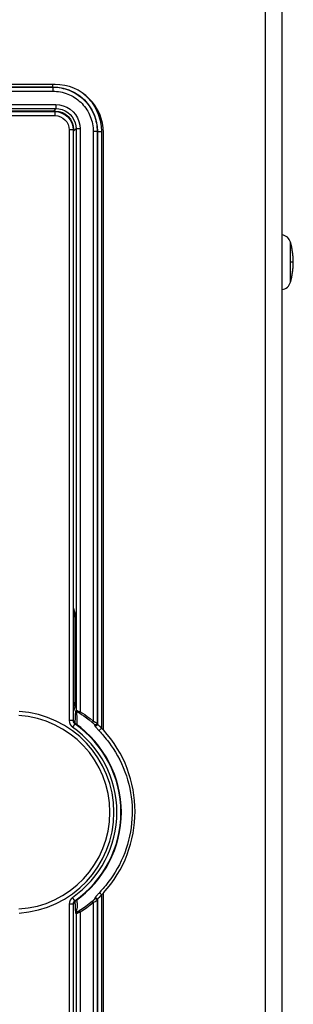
# Model space of a CAD drawing. Extents: x 26 to 410, y 32 to 287.
# Tile 18 of 47: x 109.8 to 116.58, y 176.31 to 200.68. Entities that reach past the tile are written whole.
import ezdxf

# ---------------------------------------------------------------- set-up
doc = ezdxf.new("R2010")
doc.units = 0
doc.header["$LTSCALE"] = 23.1
for name, color, linetype in [('ALL_AXIS', 7, 'CONTINUOUS'), ('ALL_CURVE', 7, 'CONTINUOUS'), ('ALL_FEATURES', 7, 'CONTINUOUS')]:
    doc.layers.add(name, color=color, linetype=linetype)

msp = doc.modelspace()

# ---------------------------------------------------------------- linework, layer by layer
at = {"layer": 'ALL_AXIS', "color": 9, "linetype": 'CONTINUOUS'}
msp.add_line((116.508, 194.188), (116.508, 195.173), dxfattribs=at)
at = {"layer": 'ALL_AXIS', "color": 7, "linetype": 'CONTINUOUS'}
msp.add_line((111.876, 170.522), (111.876, 179.063), dxfattribs=at)
for centre, radius, start, end in [((116.257, 195.102), 0.26, 15.8809, 81.2703), ((114.776, 194.681), 1.8, 344.1191, 15.8809), ((116.257, 194.259), 0.26, 278.7297, 344.1191), ((109.656, 181.081), 3, 317.7314, 42.2686)]:
    msp.add_arc(centre, radius, start, end, dxfattribs=at)
at = {"layer": 'ALL_CURVE', "color": 40, "linetype": 'CONTINUOUS'}
msp.add_line((116.576, 194.681), (116.527, 194.681), dxfattribs=at)
msp.add_arc((114.776, 194.681), 1.8, 346.5066, 13.4934, dxfattribs=at)
at = {"layer": 'ALL_FEATURES', "color": 9, "linetype": 'CONTINUOUS'}
for p, q in [((115.876, 243.002), (115.876, 170.522)), ((77.528, 199.019), (110.624, 199.019)), ((77.532, 199.016), (110.621, 199.016)), ((110.621, 199.016), (110.624, 199.019)), ((110.621, 199.016), (110.621, 198.916)), ((110.624, 199.019), (110.624, 199.081)), ((77.532, 198.916), (110.621, 198.916)), ((77.455, 198.582), (110.697, 198.582)), ((77.455, 198.482), (110.697, 198.482)), ((110.697, 198.482), (110.636, 198.421)), ((110.697, 198.582), (110.697, 198.482)), ((77.478, 198.409), (110.674, 198.409)), ((77.478, 198.309), (110.674, 198.309)), ((110.674, 198.409), (110.686, 198.421)), ((110.674, 198.409), (110.674, 198.309)), ((111.124, 197.959), (111.024, 197.959)), ((111.024, 197.959), (111.024, 183.332)), ((111.124, 197.959), (111.136, 197.971)), ((111.124, 197.959), (111.124, 183.332)), ((111.197, 197.982), (111.136, 197.921)), ((111.297, 197.982), (111.197, 197.982)), ((111.197, 197.982), (111.197, 183.585)), ((111.297, 197.982), (111.297, 183.55)), ((111.72, 197.916), (111.62, 197.916)), ((111.62, 197.916), (111.62, 183.319)), ((111.72, 197.916), (111.724, 197.919)), ((111.72, 197.916), (111.72, 183.265)), ((111.724, 197.919), (111.824, 197.919)), ((111.724, 197.919), (111.724, 183.244)), ((111.824, 197.919), (111.824, 183.144)), ((111.229, 183.575), (111.249, 183.568)), ((111.249, 183.568), (111.297, 183.55)), ((111.124, 183.332), (111.024, 183.332)), ((111.124, 183.332), (111.136, 183.338)), ((111.167, 183.25), (111.109, 183.168)), ((111.167, 183.25), (111.179, 183.256)), ((111.176, 183.259), (111.177, 183.29)), ((111.62, 183.319), (111.595, 183.288)), ((111.62, 183.319), (111.644, 183.307)), ((111.655, 183.226), (111.657, 183.214)), ((111.167, 178.872), (111.109, 178.954)), ((111.796, 178.983), (111.769, 178.955)), ((111.824, 179.014), (111.824, 171.38)), ((111.124, 178.79), (111.024, 178.79)), ((111.024, 178.79), (111.024, 170.588)), ((111.136, 178.783), (111.124, 178.79)), ((111.124, 178.79), (111.124, 170.588)), ((111.179, 178.865), (111.167, 178.872)), ((111.178, 178.816), (111.176, 178.863)), ((111.227, 178.86), (111.226, 178.902)), ((111.62, 178.823), (111.595, 178.853)), ((111.644, 178.835), (111.62, 178.823)), ((111.62, 178.823), (111.62, 170.562)), ((111.667, 178.847), (111.644, 178.835)), ((111.72, 178.877), (111.721, 170.55)), ((111.724, 178.899), (111.724, 171.38)), ((111.197, 178.551), (111.197, 170.587)), ((111.297, 178.586), (111.273, 178.577)), ((111.297, 178.586), (111.276, 178.62)), ((111.297, 178.586), (111.297, 170.587))]:
    msp.add_line(p, q, dxfattribs=at)
at = {"layer": 'ALL_FEATURES', "color": 7, "linetype": 'CONTINUOUS'}
for p, q in [((116.296, 243.002), (116.296, 170.481)), ((110.676, 199.081), (77.476, 199.081)), ((110.686, 198.421), (105.473, 198.421)), ((111.136, 186.004), (111.136, 197.971)), ((111.876, 183.099), (111.876, 197.881)), ((111.178, 185.994), (111.136, 186.121)), ((111.178, 185.877), (111.136, 186.004)), ((111.178, 183.688), (111.178, 185.994)), ((111.136, 183.678), (111.178, 183.805)), ((111.178, 183.688), (111.136, 183.561)), ((111.136, 183.343), (111.136, 183.678)), ((111.136, 183.338), (111.136, 183.343)), ((111.136, 183.338), (111.137, 183.33)), ((111.181, 183.255), (111.179, 183.256)), ((111.136, 178.779), (111.136, 178.783)), ((111.136, 169.981), (111.136, 178.779)), ((111.179, 178.865), (111.166, 178.855)), ((111.179, 178.865), (111.181, 178.867))]:
    msp.add_line(p, q, dxfattribs=at)
at = {"layer": 'ALL_FEATURES', "color": 9, "linetype": 'CONTINUOUS'}
for points in [[(110.621, 199.016), (110.673, 199.014), (110.725, 199.011), (110.777, 199.004), (110.829, 198.996), (110.88, 198.985), (110.93, 198.971), (110.98, 198.955), (111.029, 198.937), (111.078, 198.916), (111.125, 198.893), (111.171, 198.868), (111.215, 198.841), (111.259, 198.812), (111.3, 198.78), (111.341, 198.747), (111.38, 198.712), (111.417, 198.675), (111.452, 198.636), (111.485, 198.596), (111.517, 198.554), (111.546, 198.51), (111.573, 198.466), (111.598, 198.42), (111.621, 198.373), (111.642, 198.325), (111.66, 198.276), (111.676, 198.226), (111.689, 198.175), (111.701, 198.124), (111.709, 198.072), (111.715, 198.02), (111.719, 197.968), (111.72, 197.916)], [(110.624, 199.019), (110.743, 199.013), (110.876, 198.99), (111.016, 198.947), (111.155, 198.882), (111.286, 198.798), (111.402, 198.697), (111.504, 198.58), (111.588, 198.449), (111.652, 198.31), (111.695, 198.171), (111.718, 198.038), (111.724, 197.919)], [(110.621, 198.916), (110.668, 198.914), (110.716, 198.911), (110.763, 198.905), (110.81, 198.898), (110.856, 198.887), (110.902, 198.875), (110.948, 198.861), (110.992, 198.844), (111.036, 198.825), (111.079, 198.804), (111.121, 198.782), (111.161, 198.757), (111.201, 198.73), (111.239, 198.702), (111.275, 198.671), (111.311, 198.639), (111.344, 198.606), (111.376, 198.571), (111.407, 198.534), (111.435, 198.496), (111.462, 198.456), (111.487, 198.416), (111.509, 198.374), (111.53, 198.331), (111.549, 198.287), (111.565, 198.243), (111.58, 198.198), (111.592, 198.152), (111.602, 198.105), (111.61, 198.058), (111.616, 198.011), (111.619, 197.963), (111.62, 197.916)], [(111.372, 198.855), (111.473, 198.767), (111.584, 198.64), (111.676, 198.498), (111.746, 198.346), (111.792, 198.193), (111.817, 198.049), (111.824, 197.919)], [(110.697, 198.582), (110.789, 198.575), (110.881, 198.553), (110.969, 198.517), (111.05, 198.467), (111.122, 198.406), (111.183, 198.335), (111.232, 198.254), (111.268, 198.166), (111.29, 198.074), (111.297, 197.982)], [(110.697, 198.482), (110.774, 198.476), (110.851, 198.458), (110.924, 198.428), (110.991, 198.387), (111.051, 198.336), (111.102, 198.276), (111.143, 198.209), (111.173, 198.135), (111.191, 198.059), (111.197, 197.982)], [(110.674, 198.409), (110.762, 198.4), (110.846, 198.374), (110.924, 198.333), (110.992, 198.277), (111.048, 198.209), (111.09, 198.131), (111.115, 198.046), (111.124, 197.959)], [(110.674, 198.309), (110.742, 198.302), (110.808, 198.282), (110.868, 198.25), (110.921, 198.206), (110.965, 198.153), (110.997, 198.093), (111.017, 198.027), (111.024, 197.959)], [(111.177, 183.29), (111.178, 183.328), (111.179, 183.362), (111.18, 183.393), (111.181, 183.422), (111.183, 183.448), (111.184, 183.471), (111.185, 183.492), (111.186, 183.509), (111.187, 183.525), (111.189, 183.536), (111.19, 183.545), (111.19, 183.551), (111.191, 183.556), (111.192, 183.561), (111.193, 183.566), (111.194, 183.57), (111.195, 183.575), (111.196, 183.579), (111.196, 183.582), (111.197, 183.585)], [(111.197, 183.585), (111.198, 183.585), (111.201, 183.585), (111.206, 183.583), (111.212, 183.581), (111.22, 183.579), (111.229, 183.575)], [(111.197, 183.585), (111.199, 183.575), (111.204, 183.566), (111.212, 183.559)], [(111.024, 183.332), (111.03, 183.284), (111.047, 183.239), (111.074, 183.2), (111.109, 183.168)], [(111.124, 183.332), (111.127, 183.308), (111.135, 183.286), (111.149, 183.266), (111.167, 183.25)], [(111.224, 183.221), (111.225, 183.254), (111.225, 183.288), (111.226, 183.32), (111.226, 183.35), (111.225, 183.378), (111.224, 183.404), (111.223, 183.428), (111.221, 183.45), (111.219, 183.47), (111.217, 183.488), (111.214, 183.502), (111.212, 183.514), (111.21, 183.524), (111.209, 183.532), (111.208, 183.539), (111.208, 183.546), (111.208, 183.551), (111.209, 183.555), (111.21, 183.558), (111.212, 183.559)], [(111.212, 183.559), (111.213, 183.559), (111.215, 183.558), (111.218, 183.556), (111.223, 183.554), (111.228, 183.551), (111.234, 183.548), (111.241, 183.544), (111.248, 183.539), (111.255, 183.535), (111.263, 183.53), (111.271, 183.525), (111.278, 183.52)], [(111.297, 183.55), (111.292, 183.541), (111.287, 183.532), (111.283, 183.526), (111.28, 183.522), (111.278, 183.52)], [(111.278, 183.52), (111.332, 183.486), (111.389, 183.447), (111.451, 183.402), (111.52, 183.349), (111.595, 183.288)], [(111.297, 183.55), (111.353, 183.517), (111.411, 183.479), (111.475, 183.434), (111.545, 183.38), (111.62, 183.319)], [(111.595, 183.288), (111.602, 183.282), (111.609, 183.276), (111.616, 183.271), (111.622, 183.265), (111.628, 183.259), (111.634, 183.254), (111.64, 183.249), (111.644, 183.245), (111.648, 183.241), (111.651, 183.238), (111.653, 183.236), (111.654, 183.235)], [(111.644, 183.307), (111.667, 183.295), (111.677, 183.289), (111.687, 183.284), (111.696, 183.279), (111.704, 183.275), (111.711, 183.271), (111.716, 183.268), (111.719, 183.266), (111.72, 183.265)], [(111.72, 183.265), (111.718, 183.252), (111.712, 183.241), (111.703, 183.232), (111.691, 183.226), (111.678, 183.225), (111.665, 183.228), (111.654, 183.235)], [(111.654, 183.235), (111.655, 183.231), (111.655, 183.226)], [(111.724, 183.244), (111.722, 183.231), (111.716, 183.22), (111.706, 183.211), (111.694, 183.205), (111.681, 183.204), (111.668, 183.207), (111.657, 183.214)], [(111.657, 183.214), (111.657, 183.212), (111.658, 183.21), (111.659, 183.207), (111.661, 183.204), (111.663, 183.2), (111.665, 183.196), (111.669, 183.191), (111.672, 183.186), (111.677, 183.18), (111.682, 183.173), (111.687, 183.166), (111.694, 183.158), (111.7, 183.15), (111.708, 183.141), (111.716, 183.132), (111.724, 183.123), (111.733, 183.113), (111.742, 183.103), (111.751, 183.092), (111.799, 183.041)], [(111.72, 183.265), (111.721, 183.261), (111.722, 183.256), (111.723, 183.251), (111.724, 183.244)], [(111.724, 183.244), (111.725, 183.242), (111.726, 183.24), (111.728, 183.238), (111.73, 183.236), (111.733, 183.233), (111.737, 183.23), (111.746, 183.223)], [(111.746, 183.223), (111.751, 183.218), (111.757, 183.214), (111.763, 183.209), (111.77, 183.203), (111.777, 183.197), (111.783, 183.191), (111.79, 183.184), (111.797, 183.177), (111.804, 183.169), (111.811, 183.161), (111.817, 183.153), (111.824, 183.144)], [(111.824, 183.144), (111.809, 183.124), (111.794, 183.107), (111.78, 183.093), (111.769, 183.085), (111.761, 183.082)], [(111.824, 183.144), (111.846, 183.127), (111.869, 183.107), (111.876, 183.1)], [(111.799, 183.041), (111.823, 183.016), (111.849, 182.987), (111.878, 182.954), (111.91, 182.917), (111.945, 182.875), (111.983, 182.827), (112.024, 182.773), (112.069, 182.71), (112.118, 182.637), (112.172, 182.552), (112.226, 182.459), (112.277, 182.364), (112.324, 182.267), (112.367, 182.168), (112.406, 182.067), (112.442, 181.965), (112.474, 181.862), (112.502, 181.758), (112.526, 181.653), (112.546, 181.547), (112.562, 181.44), (112.574, 181.332), (112.582, 181.225), (112.585, 181.117), (112.585, 181.009), (112.581, 180.901), (112.572, 180.793), (112.56, 180.686), (112.543, 180.579), (112.522, 180.473), (112.498, 180.368), (112.469, 180.264), (112.437, 180.161), (112.401, 180.059), (112.361, 179.959), (112.317, 179.86), (112.269, 179.763), (112.218, 179.668), (112.163, 179.575), (112.109, 179.489), (112.058, 179.416), (112.012, 179.352), (111.969, 179.297), (111.93, 179.249), (111.895, 179.207), (111.864, 179.171), (111.836, 179.14), (111.812, 179.113), (111.79, 179.089), (111.758, 179.053)], [(111.109, 178.954), (111.074, 178.922), (111.047, 178.882), (111.03, 178.837), (111.024, 178.79)], [(111.758, 179.053), (111.746, 179.04), (111.735, 179.027), (111.724, 179.015), (111.714, 179.004), (111.705, 178.993), (111.696, 178.983), (111.689, 178.974), (111.682, 178.965), (111.677, 178.958), (111.672, 178.952), (111.668, 178.946), (111.664, 178.941), (111.661, 178.937), (111.659, 178.933), (111.658, 178.93), (111.657, 178.928)], [(111.724, 178.899), (111.722, 178.911), (111.716, 178.923), (111.706, 178.931), (111.694, 178.937), (111.681, 178.938), (111.668, 178.935), (111.657, 178.928)], [(111.769, 178.955), (111.762, 178.947), (111.754, 178.939), (111.748, 178.932), (111.743, 178.926), (111.738, 178.92), (111.734, 178.915), (111.731, 178.911), (111.728, 178.907), (111.726, 178.904), (111.725, 178.901), (111.724, 178.899)], [(111.824, 179.014), (111.812, 179.032), (111.799, 179.047), (111.788, 179.058), (111.778, 179.065), (111.77, 179.067)], [(111.824, 179.014), (111.815, 179.004), (111.805, 178.993), (111.796, 178.983)], [(111.876, 179.053), (111.85, 179.032), (111.824, 179.014)], [(111.167, 178.872), (111.149, 178.856), (111.135, 178.836), (111.127, 178.814), (111.124, 178.79)], [(111.184, 178.649), (111.183, 178.68), (111.182, 178.7), (111.181, 178.725), (111.18, 178.753), (111.179, 178.783), (111.178, 178.816)], [(111.217, 178.585), (111.216, 178.588), (111.215, 178.591), (111.214, 178.597), (111.213, 178.602), (111.212, 178.608), (111.211, 178.614), (111.211, 178.62), (111.21, 178.625), (111.211, 178.631), (111.212, 178.638), (111.214, 178.648), (111.218, 178.66), (111.222, 178.674), (111.227, 178.69), (111.23, 178.705), (111.232, 178.717), (111.232, 178.73), (111.232, 178.743)], [(111.232, 178.743), (111.23, 178.779), (111.229, 178.803), (111.228, 178.83), (111.227, 178.86)], [(111.595, 178.853), (111.518, 178.791), (111.439, 178.731), (111.359, 178.674), (111.276, 178.62)], [(111.62, 178.823), (111.543, 178.76), (111.463, 178.699), (111.381, 178.641), (111.297, 178.586)], [(111.654, 178.906), (111.653, 178.905), (111.651, 178.904), (111.648, 178.901), (111.644, 178.897), (111.64, 178.893), (111.634, 178.888), (111.629, 178.883), (111.622, 178.877), (111.616, 178.871), (111.609, 178.865), (111.602, 178.859), (111.595, 178.853)], [(111.657, 178.928), (111.657, 178.926), (111.657, 178.923), (111.657, 178.921), (111.656, 178.918), (111.656, 178.916), (111.655, 178.913), (111.655, 178.911), (111.654, 178.909), (111.654, 178.906)], [(111.72, 178.877), (111.718, 178.889), (111.712, 178.901), (111.703, 178.91), (111.691, 178.915), (111.678, 178.916), (111.665, 178.913), (111.654, 178.906)], [(111.72, 178.877), (111.719, 178.876), (111.716, 178.874), (111.711, 178.871), (111.705, 178.867), (111.697, 178.863), (111.688, 178.858), (111.678, 178.852), (111.667, 178.847)], [(111.724, 178.899), (111.724, 178.896), (111.723, 178.894), (111.723, 178.891), (111.723, 178.889), (111.722, 178.886), (111.722, 178.884), (111.722, 178.881), (111.721, 178.879), (111.72, 178.877)], [(111.197, 178.551), (111.196, 178.553), (111.195, 178.557), (111.194, 178.562), (111.193, 178.568), (111.193, 178.574), (111.192, 178.58), (111.191, 178.586), (111.191, 178.591), (111.19, 178.595), (111.19, 178.6), (111.189, 178.604), (111.188, 178.609), (111.187, 178.615), (111.187, 178.622), (111.186, 178.63), (111.185, 178.639), (111.184, 178.649)], [(111.197, 178.551), (111.2, 178.564), (111.206, 178.576), (111.217, 178.585)], [(111.273, 178.577), (111.25, 178.569), (111.239, 178.565), (111.229, 178.561), (111.22, 178.558), (111.213, 178.555), (111.206, 178.553), (111.201, 178.552), (111.199, 178.551), (111.197, 178.551)], [(111.276, 178.62), (111.269, 178.615), (111.262, 178.611), (111.255, 178.607), (111.248, 178.603), (111.242, 178.599), (111.236, 178.595), (111.23, 178.592), (111.226, 178.59), (111.222, 178.588), (111.219, 178.586), (111.217, 178.585), (111.217, 178.585)]]:
    msp.add_lwpolyline(points, dxfattribs=at)
at = {"layer": 'ALL_FEATURES', "color": 7, "linetype": 'CONTINUOUS'}
for points in [[(110.686, 198.421), (110.774, 198.412), (110.859, 198.387), (110.936, 198.345), (111.004, 198.289), (111.061, 198.221), (111.102, 198.143), (111.128, 198.059), (111.136, 197.971)], [(111.137, 183.33), (111.138, 183.321), (111.14, 183.311), (111.144, 183.301), (111.149, 183.29), (111.156, 183.278), (111.166, 183.267), (111.179, 183.256)], [(111.166, 178.855), (111.156, 178.843), (111.149, 178.832), (111.144, 178.821), (111.14, 178.81), (111.138, 178.801), (111.137, 178.791), (111.136, 178.783)]]:
    msp.add_lwpolyline(points, dxfattribs=at)
for centre, radius, start, end in [((110.676, 197.881), 1.2, 0, 90), ((109.636, 181.061), 2.683, 305.1381, 54.8619)]:
    msp.add_arc(centre, radius, start, end, dxfattribs=at)
at = {"layer": 'ALL_FEATURES', "color": 9, "linetype": 'CONTINUOUS'}
for radius, start, end in [(2.398, 273.3878, 86.6122), (2.498, 273.3878, 86.6122), (2.571, 304.9582, 55.0418), (2.671, 304.9583, 55.0417)]:
    msp.add_arc((109.636, 181.061), radius, start, end, dxfattribs=at)

doc.saveas('drawing.dxf')
